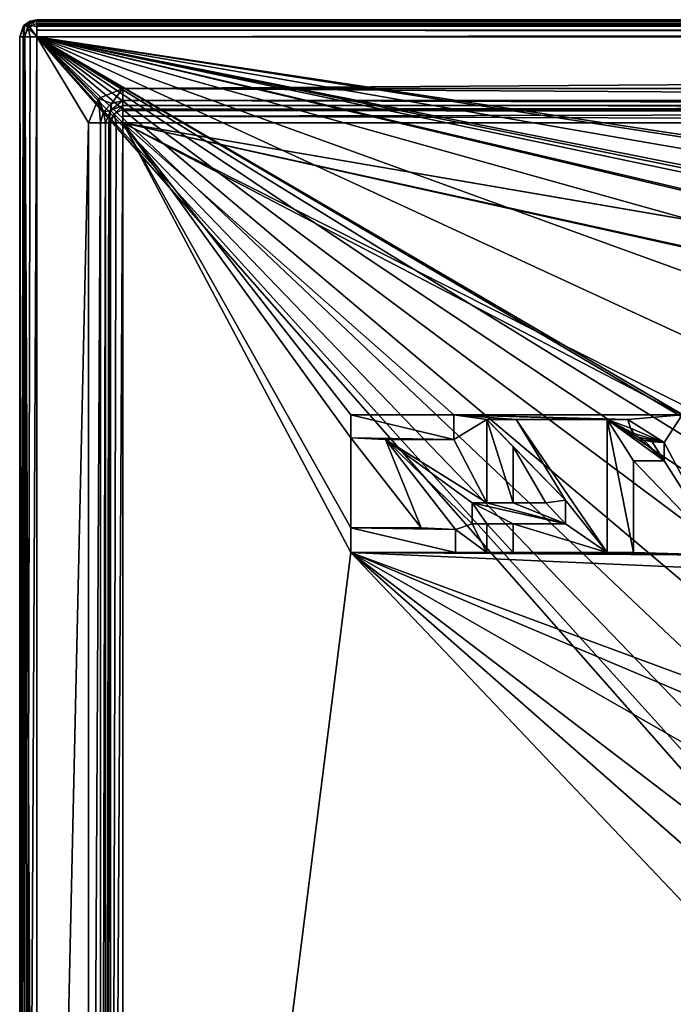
# Model space of a CAD drawing. Header units: millimetres. Extents: x -114 to 114, y -48 to 36.
# Tile 146 of 256: x -114 to -94, y 7 to 36. Entities that reach past the tile are written whole.
import ezdxf

# ---------------------------------------------------------------- set-up
doc = ezdxf.new("R2010")
doc.units = ezdxf.units.MM
doc.header["$LTSCALE"] = 65.185185
for name, color, linetype in [('1', 7, 'CONTINUOUS'), ('11', 7, 'CONTINUOUS'), ('14', 7, 'CONTINUOUS'), ('18', 7, 'CONTINUOUS'), ('2', 7, 'CONTINUOUS'), ('23', 7, 'CONTINUOUS'), ('24', 7, 'CONTINUOUS'), ('241', 7, 'CONTINUOUS'), ('242', 7, 'CONTINUOUS'), ('243', 7, 'CONTINUOUS'), ('244', 7, 'CONTINUOUS'), ('245', 7, 'CONTINUOUS'), ('246', 7, 'CONTINUOUS'), ('247', 7, 'CONTINUOUS'), ('248', 7, 'CONTINUOUS'), ('249', 7, 'CONTINUOUS'), ('25', 7, 'CONTINUOUS'), ('250', 7, 'CONTINUOUS'), ('251', 7, 'CONTINUOUS'), ('252', 7, 'CONTINUOUS'), ('264', 7, 'CONTINUOUS'), ('269', 7, 'CONTINUOUS'), ('270', 7, 'CONTINUOUS'), ('271', 7, 'CONTINUOUS'), ('272', 7, 'CONTINUOUS'), ('273', 7, 'CONTINUOUS'), ('274', 7, 'CONTINUOUS'), ('275', 7, 'CONTINUOUS'), ('276', 7, 'CONTINUOUS'), ('277', 7, 'CONTINUOUS'), ('278', 7, 'CONTINUOUS'), ('2783', 7, 'CONTINUOUS'), ('2788', 7, 'CONTINUOUS'), ('279', 7, 'CONTINUOUS'), ('280', 7, 'CONTINUOUS'), ('2800', 7, 'CONTINUOUS'), ('2801', 7, 'CONTINUOUS'), ('2802', 7, 'CONTINUOUS'), ('281', 7, 'CONTINUOUS'), ('282', 7, 'CONTINUOUS'), ('283', 7, 'CONTINUOUS'), ('284', 7, 'CONTINUOUS'), ('285', 7, 'CONTINUOUS'), ('286', 7, 'CONTINUOUS'), ('287', 7, 'CONTINUOUS'), ('288', 7, 'CONTINUOUS'), ('32', 7, 'CONTINUOUS'), ('33', 7, 'CONTINUOUS'), ('38', 7, 'CONTINUOUS'), ('40', 7, 'CONTINUOUS'), ('45', 7, 'CONTINUOUS'), ('5', 7, 'CONTINUOUS'), ('51', 7, 'CONTINUOUS'), ('52', 7, 'CONTINUOUS'), ('6', 7, 'CONTINUOUS'), ('64', 7, 'CONTINUOUS'), ('65', 7, 'CONTINUOUS'), ('7', 7, 'CONTINUOUS')]:
    doc.layers.add(name, color=color, linetype=linetype)

msp = doc.modelspace()

# ---------------------------------------------------------------- linework, layer by layer
at = {"layer": '1', "linetype": 'CONTINUOUS'}
for points in [[(-113, -35, 80), (-113, 35, 80), (-111.5, 32.5, 80), (-113, -35, 80)], [(-113, 35, 80), (113, 35, 80), (-110.5, 33.5, 80), (-113, 35, 80)], [(-111.5, 32.5, 80), (-113, 35, 80), (-111.207, 33.207, 80), (-111.5, 32.5, 80)], [(-111.207, 33.207, 80), (-113, 35, 80), (-110.5, 33.5, 80), (-111.207, 33.207, 80)], [(-110.5, 33.5, 80), (113, 35, 80), (-54, 33.5, 80), (-110.5, 33.5, 80)], [(-113, -35, 80), (-111.5, 32.5, 80), (-111.5, -32.5, 80), (-113, -35, 80)]]:
    msp.add_3dface(points, dxfattribs=at)
at = {"layer": '11', "linetype": 'CONTINUOUS'}
for points in [[(-111, 32.5, 80.5), (-111, 32.5, 89.5), (-111, -32.5, 89.5), (-111, 32.5, 80.5)], [(-111, -32.5, 80.5), (-111, 32.5, 80.5), (-111, -32.5, 89.5), (-111, -32.5, 80.5)]]:
    msp.add_3dface(points, dxfattribs=at)
at = {"layer": '14', "linetype": 'CONTINUOUS'}
for points in [[(-113.5, -35, 80.5), (-113.5, 35, 80.5), (-113.4, 35, 80.2), (-113.5, -35, 80.5)], [(-113.354, -35, 80.146), (-113.5, -35, 80.5), (-113.357, 35, 80.15), (-113.354, -35, 80.146)], [(-113.357, 35, 80.15), (-113.5, -35, 80.5), (-113.4, 35, 80.2), (-113.357, 35, 80.15)], [(-113.194, 35, 80.039), (-113.354, -35, 80.146), (-113.357, 35, 80.15), (-113.194, 35, 80.039)], [(-113, 35, 80), (-113, -35, 80), (-113.354, -35, 80.146), (-113, 35, 80)], [(-113, 35, 80), (-113.354, -35, 80.146), (-113.194, 35, 80.039), (-113, 35, 80)]]:
    msp.add_3dface(points, dxfattribs=at)
at = {"layer": '18', "linetype": 'CONTINUOUS'}
for points in [[(113, 35.5, 92), (-113, 35.5, 92), (-113, 35.461, 92.194), (113, 35.5, 92)], [(113, 35.354, 92.354), (113, 35.5, 92), (-113, 35.461, 92.194), (113, 35.354, 92.354)], [(-113, 35.35, 92.357), (113, 35.354, 92.354), (-113, 35.461, 92.194), (-113, 35.35, 92.357)], [(-113, 35, 92.5), (113, 35, 92.5), (113, 35.354, 92.354), (-113, 35, 92.5)], [(-113, 35, 92.5), (113, 35.354, 92.354), (-113, 35.3, 92.4), (-113, 35, 92.5)], [(-113, 35.3, 92.4), (113, 35.354, 92.354), (-113, 35.35, 92.357), (-113, 35.3, 92.4)]]:
    msp.add_3dface(points, dxfattribs=at)
at = {"layer": '2', "linetype": 'CONTINUOUS'}
for points in [[(113, 35, 92.5), (-113, 35, 92.5), (72.725, 6.847, 92.5), (113, 35, 92.5)], [(-113, 35, 92.5), (-113, -35, 92.5), (-77.619, -5.172, 92.5), (-113, 35, 92.5)], [(-113, 35, 92.5), (-37.2, 0, 92.5), (-35.366, 6.848, 92.5), (-113, 35, 92.5)], [(-37.2, 0, 92.5), (-113, 35, 92.5), (-65.328, 7.119, 92.5), (-37.2, 0, 92.5)], [(-23.5, 13.7, 92.5), (-113, 35, 92.5), (-30.351, 11.864, 92.5), (-23.5, 13.7, 92.5)], [(-113, 35, 92.5), (-23.5, 13.7, 92.5), (17.674, 4.231, 92.5), (-113, 35, 92.5)], [(-30.351, 11.864, 92.5), (-113, 35, 92.5), (-35.366, 6.848, 92.5), (-30.351, 11.864, 92.5)], [(-113, 35, 92.5), (63.3, 0, 92.5), (64.674, 4.231, 92.5), (-113, 35, 92.5)], [(63.3, 0, 92.5), (-113, 35, 92.5), (25.725, 6.847, 92.5), (63.3, 0, 92.5)], [(72.725, 6.847, 92.5), (-113, 35, 92.5), (68.275, 6.847, 92.5), (72.725, 6.847, 92.5)], [(68.275, 6.847, 92.5), (-113, 35, 92.5), (64.674, 4.231, 92.5), (68.275, 6.847, 92.5)], [(25.725, 6.847, 92.5), (-113, 35, 92.5), (21.275, 6.847, 92.5), (25.725, 6.847, 92.5)], [(21.275, 6.847, 92.5), (-113, 35, 92.5), (17.674, 4.231, 92.5), (21.275, 6.847, 92.5)], [(-70.5, 8.8, 92.5), (-113, 35, 92.5), (-73.219, 8.369, 92.5), (-70.5, 8.8, 92.5)], [(-113, 35, 92.5), (-70.5, 8.8, 92.5), (-67.781, 8.369, 92.5), (-113, 35, 92.5)], [(-73.219, 8.369, 92.5), (-113, 35, 92.5), (-75.672, 7.119, 92.5), (-73.219, 8.369, 92.5)], [(-75.672, 7.119, 92.5), (-113, 35, 92.5), (-77.619, 5.172, 92.5), (-75.672, 7.119, 92.5)], [(-77.619, 5.172, 92.5), (-113, 35, 92.5), (-78.869, 2.719, 92.5), (-77.619, 5.172, 92.5)], [(-78.869, 2.719, 92.5), (-113, 35, 92.5), (-79.3, 0, 92.5), (-78.869, 2.719, 92.5)], [(-79.3, 0, 92.5), (-113, 35, 92.5), (-78.869, -2.719, 92.5), (-79.3, 0, 92.5)], [(-78.869, -2.719, 92.5), (-113, 35, 92.5), (-77.619, -5.172, 92.5), (-78.869, -2.719, 92.5)], [(-65.328, 7.119, 92.5), (-113, 35, 92.5), (-67.781, 8.369, 92.5), (-65.328, 7.119, 92.5)]]:
    msp.add_3dface(points, dxfattribs=at)
at = {"layer": '23', "linetype": 'CONTINUOUS'}
for points in [[(-113, 35.5, 80.5), (113, 35.5, 80.5), (113, 35.4, 80.2), (-113, 35.5, 80.5)], [(-113, 35.5, 80.5), (113, 35.4, 80.2), (-113, 35.4, 80.2), (-113, 35.5, 80.5)], [(113, 35.4, 80.2), (113, 35.357, 80.15), (-113, 35.4, 80.2), (113, 35.4, 80.2)], [(-113, 35.4, 80.2), (113, 35.357, 80.15), (-113, 35.357, 80.15), (-113, 35.4, 80.2)], [(113, 35.357, 80.15), (113, 35.194, 80.039), (-113, 35.357, 80.15), (113, 35.357, 80.15)], [(-113, 35.357, 80.15), (113, 35.194, 80.039), (-113, 35.194, 80.039), (-113, 35.357, 80.15)], [(113, 35, 80), (-113, 35, 80), (-113, 35.194, 80.039), (113, 35, 80)], [(113, 35.194, 80.039), (113, 35, 80), (-113, 35.194, 80.039), (113, 35.194, 80.039)]]:
    msp.add_3dface(points, dxfattribs=at)
at = {"layer": '24', "linetype": 'CONTINUOUS'}
for points in [[(-113.354, 35.354, 80.5), (-113.5, 35, 80.5), (-113.357, 35.35, 92), (-113.354, 35.354, 80.5)], [(-113.357, 35.35, 92), (-113.5, 35, 80.5), (-113.4, 35.3, 92), (-113.357, 35.35, 92)], [(-113.5, 35, 80.5), (-113.5, 35, 92), (-113.4, 35.3, 92), (-113.5, 35, 80.5)], [(-113.194, 35.461, 92), (-113.354, 35.354, 80.5), (-113.357, 35.35, 92), (-113.194, 35.461, 92)], [(-113, 35.5, 92), (-113, 35.5, 80.5), (-113.354, 35.354, 80.5), (-113, 35.5, 92)], [(-113, 35.5, 92), (-113.354, 35.354, 80.5), (-113.194, 35.461, 92), (-113, 35.5, 92)]]:
    msp.add_3dface(points, dxfattribs=at)
at = {"layer": '241', "linetype": 'CONTINUOUS'}
for points in [[(-94.735, 23.199, 90), (-94.735, 22.667, 90), (-94.735, 23.199, 89.8), (-94.735, 23.199, 90)], [(-94.735, 23.199, 89.8), (-94.735, 22.667, 90), (-94.735, 22.667, 89.8), (-94.735, 23.199, 89.8)]]:
    msp.add_3dface(points, dxfattribs=at)
at = {"layer": '242', "linetype": 'CONTINUOUS'}
for points in [[(-94.735, 22.667, 90), (-95.631, 22.667, 90), (-94.735, 22.667, 89.8), (-94.735, 22.667, 90)], [(-94.735, 22.667, 89.8), (-95.631, 22.667, 90), (-95.631, 22.667, 89.8), (-94.735, 22.667, 89.8)]]:
    msp.add_3dface(points, dxfattribs=at)
at = {"layer": '243', "linetype": 'CONTINUOUS'}
for points in [[(-95.631, 22.667, 90), (-95.631, 20, 90), (-95.631, 22.667, 89.8), (-95.631, 22.667, 90)], [(-95.631, 22.667, 89.8), (-95.631, 20, 90), (-95.631, 20, 89.8), (-95.631, 22.667, 89.8)]]:
    msp.add_3dface(points, dxfattribs=at)
at = {"layer": '244', "linetype": 'CONTINUOUS'}
for points in [[(-95.631, 20, 90), (-96.399, 20, 90), (-95.631, 20, 89.8), (-95.631, 20, 90)], [(-95.631, 20, 89.8), (-96.399, 20, 90), (-96.399, 20, 89.8), (-95.631, 20, 89.8)]]:
    msp.add_3dface(points, dxfattribs=at)
at = {"layer": '245', "linetype": 'CONTINUOUS'}
for points in [[(-97.608, 21.521, 90), (-97.608, 20.834, 90), (-97.608, 21.521, 89.8), (-97.608, 21.521, 90)], [(-97.608, 21.521, 89.8), (-97.608, 20.834, 90), (-97.608, 20.834, 89.8), (-97.608, 21.521, 89.8)]]:
    msp.add_3dface(points, dxfattribs=at)
at = {"layer": '246', "linetype": 'CONTINUOUS'}
for points in [[(-97.608, 20.834, 90), (-99.131, 20.834, 90), (-97.608, 20.834, 89.8), (-97.608, 20.834, 90)], [(-97.608, 20.834, 89.8), (-99.131, 20.834, 90), (-99.131, 20.834, 89.8), (-97.608, 20.834, 89.8)]]:
    msp.add_3dface(points, dxfattribs=at)
at = {"layer": '247', "linetype": 'CONTINUOUS'}
for points in [[(-99.131, 20.834, 90), (-99.131, 20, 90), (-99.131, 20.834, 89.8), (-99.131, 20.834, 90)], [(-99.131, 20.834, 89.8), (-99.131, 20, 90), (-99.131, 20, 89.8), (-99.131, 20.834, 89.8)]]:
    msp.add_3dface(points, dxfattribs=at)
at = {"layer": '248', "linetype": 'CONTINUOUS'}
for points in [[(-99.131, 20, 90), (-99.9, 20, 90), (-99.131, 20, 89.8), (-99.131, 20, 90)], [(-99.131, 20, 89.8), (-99.9, 20, 90), (-99.9, 20, 89.8), (-99.131, 20, 89.8)]]:
    msp.add_3dface(points, dxfattribs=at)
at = {"layer": '249', "linetype": 'CONTINUOUS'}
for points in [[(-99.9, 20, 90), (-99.9, 20.834, 90), (-99.9, 20, 89.8), (-99.9, 20, 90)], [(-99.9, 20, 89.8), (-99.9, 20.834, 90), (-99.9, 20.834, 89.8), (-99.9, 20, 89.8)]]:
    msp.add_3dface(points, dxfattribs=at)
at = {"layer": '25', "linetype": 'CONTINUOUS'}
for points in [[(-113.5, 35, 92), (-113.5, -35, 92), (-113.4, -35, 92.3), (-113.5, 35, 92)], [(-113.357, -35, 92.35), (-113.5, 35, 92), (-113.4, -35, 92.3), (-113.357, -35, 92.35)], [(-113.5, 35, 92), (-113.357, -35, 92.35), (-113.354, 35, 92.354), (-113.5, 35, 92)], [(-113.357, -35, 92.35), (-113.194, -35, 92.461), (-113.354, 35, 92.354), (-113.357, -35, 92.35)], [(-113, -35, 92.5), (-113, 35, 92.5), (-113.354, 35, 92.354), (-113, -35, 92.5)], [(-113.194, -35, 92.461), (-113, -35, 92.5), (-113.354, 35, 92.354), (-113.194, -35, 92.461)]]:
    msp.add_3dface(points, dxfattribs=at)
at = {"layer": '250', "linetype": 'CONTINUOUS'}
for points in [[(-99.9, 20.834, 90), (-100.331, 20.834, 90), (-99.9, 20.834, 89.8), (-99.9, 20.834, 90)], [(-99.9, 20.834, 89.8), (-100.331, 20.834, 90), (-100.331, 20.834, 89.8), (-99.9, 20.834, 89.8)]]:
    msp.add_3dface(points, dxfattribs=at)
at = {"layer": '251', "linetype": 'CONTINUOUS'}
for points in [[(-100.331, 20.834, 90), (-100.331, 21.442, 90), (-100.331, 20.834, 89.8), (-100.331, 20.834, 90)], [(-100.331, 20.834, 89.8), (-100.331, 21.442, 90), (-100.331, 21.442, 89.8), (-100.331, 20.834, 89.8)]]:
    msp.add_3dface(points, dxfattribs=at)
at = {"layer": '252', "linetype": 'CONTINUOUS'}
for points in [[(-100.331, 21.442, 90), (-99.9, 21.442, 90), (-100.331, 21.442, 89.8), (-100.331, 21.442, 90)], [(-100.331, 21.442, 89.8), (-99.9, 21.442, 90), (-99.9, 21.442, 89.8), (-100.331, 21.442, 89.8)]]:
    msp.add_3dface(points, dxfattribs=at)
at = {"layer": '264', "linetype": 'CONTINUOUS'}
for points in [[(-99.9, 21.442, 90), (-99.9, 23.864, 90), (-99.9, 21.442, 89.8), (-99.9, 21.442, 90)], [(-99.9, 21.442, 89.8), (-99.9, 23.864, 90), (-99.9, 23.864, 89.8), (-99.9, 21.442, 89.8)]]:
    msp.add_3dface(points, dxfattribs=at)
at = {"layer": '269', "linetype": 'CONTINUOUS'}
for points in [[(-96.399, 20, 90), (-96.399, 23.864, 90), (-96.399, 20, 89.8), (-96.399, 20, 90)], [(-96.399, 20, 89.8), (-96.399, 23.864, 90), (-96.399, 23.864, 89.8), (-96.399, 20, 89.8)]]:
    msp.add_3dface(points, dxfattribs=at)
at = {"layer": '270', "linetype": 'CONTINUOUS'}
for points in [[(-96.399, 23.864, 90), (-95.799, 23.864, 90), (-96.399, 23.864, 89.8), (-96.399, 23.864, 90)], [(-96.399, 23.864, 89.8), (-95.799, 23.864, 90), (-95.799, 23.864, 89.8), (-96.399, 23.864, 89.8)]]:
    msp.add_3dface(points, dxfattribs=at)
at = {"layer": '271', "linetype": 'CONTINUOUS'}
for points in [[(-95.799, 23.864, 90), (-95.717, 23.61, 90), (-95.799, 23.864, 89.8), (-95.799, 23.864, 90)], [(-95.799, 23.864, 89.8), (-95.717, 23.61, 90), (-95.717, 23.611, 89.8), (-95.799, 23.864, 89.8)], [(-95.717, 23.61, 90), (-95.623, 23.462, 90), (-95.717, 23.611, 89.8), (-95.717, 23.61, 90)], [(-95.717, 23.611, 89.8), (-95.623, 23.462, 90), (-95.623, 23.462, 89.8), (-95.717, 23.611, 89.8)]]:
    msp.add_3dface(points, dxfattribs=at)
at = {"layer": '272', "linetype": 'CONTINUOUS'}
for points in [[(-95.623, 23.462, 90), (-95.497, 23.356, 90), (-95.623, 23.462, 89.8), (-95.623, 23.462, 90)], [(-95.623, 23.462, 89.8), (-95.497, 23.356, 90), (-95.497, 23.356, 89.8), (-95.623, 23.462, 89.8)], [(-95.497, 23.356, 90), (-95.33, 23.268, 90), (-95.497, 23.356, 89.8), (-95.497, 23.356, 90)], [(-95.497, 23.356, 89.8), (-95.33, 23.268, 90), (-95.33, 23.268, 89.8), (-95.497, 23.356, 89.8)]]:
    msp.add_3dface(points, dxfattribs=at)
at = {"layer": '273', "linetype": 'CONTINUOUS'}
for points in [[(-95.33, 23.268, 90), (-95.045, 23.211, 90), (-95.33, 23.268, 89.8), (-95.33, 23.268, 90)], [(-95.33, 23.268, 89.8), (-95.045, 23.211, 90), (-95.086, 23.215, 89.8), (-95.33, 23.268, 89.8)], [(-95.045, 23.211, 90), (-94.735, 23.199, 90), (-95.086, 23.215, 89.8), (-95.045, 23.211, 90)], [(-94.735, 23.199, 90), (-94.735, 23.199, 89.8), (-95.086, 23.215, 89.8), (-94.735, 23.199, 90)]]:
    msp.add_3dface(points, dxfattribs=at)
at = {"layer": '274', "linetype": 'CONTINUOUS'}
for points in [[(-99.9, 23.864, 90), (-99.052, 23.864, 90), (-99.9, 23.864, 89.8), (-99.9, 23.864, 90)], [(-99.9, 23.864, 89.8), (-99.052, 23.864, 90), (-99.052, 23.864, 89.8), (-99.9, 23.864, 89.8)]]:
    msp.add_3dface(points, dxfattribs=at)
at = {"layer": '275', "linetype": 'CONTINUOUS'}
for points in [[(-99.052, 23.864, 90), (-97.608, 21.521, 90), (-99.052, 23.864, 89.8), (-99.052, 23.864, 90)], [(-97.608, 21.521, 90), (-97.608, 21.521, 89.8), (-99.052, 23.864, 89.8), (-97.608, 21.521, 90)]]:
    msp.add_3dface(points, dxfattribs=at)
at = {"layer": '276', "linetype": 'CONTINUOUS'}
for points in [[(-99.131, 23.069, 89.8), (-99.131, 23.069, 90), (-99.131, 21.442, 90), (-99.131, 23.069, 89.8)], [(-99.131, 21.442, 89.8), (-99.131, 23.069, 89.8), (-99.131, 21.442, 90), (-99.131, 21.442, 89.8)]]:
    msp.add_3dface(points, dxfattribs=at)
at = {"layer": '277', "linetype": 'CONTINUOUS'}
for points in [[(-99.131, 21.442, 89.8), (-99.131, 21.442, 90), (-98.181, 21.442, 90), (-99.131, 21.442, 89.8)], [(-98.181, 21.442, 89.8), (-99.131, 21.442, 89.8), (-98.181, 21.442, 90), (-98.181, 21.442, 89.8)]]:
    msp.add_3dface(points, dxfattribs=at)
at = {"layer": '278', "linetype": 'CONTINUOUS'}
for points in [[(-99.131, 23.069, 90), (-99.131, 23.069, 89.8), (-98.181, 21.442, 89.8), (-99.131, 23.069, 90)], [(-99.131, 23.069, 90), (-98.181, 21.442, 89.8), (-98.181, 21.442, 90), (-99.131, 23.069, 90)]]:
    msp.add_3dface(points, dxfattribs=at)
at = {"layer": '2783', "linetype": 'CONTINUOUS'}
msp.add_3dface([(-99.131, 21.442, 90), (-99.131, 23.069, 90), (-98.181, 21.442, 90), (-99.131, 21.442, 90)], dxfattribs=at)
at = {"layer": '2788', "linetype": 'CONTINUOUS'}
for points in [[(-110.5, 33, 89.5), (-110.5, 33, 80.5), (-54, 33, 80.5), (-110.5, 33, 89.5)], [(-54, 33, 89.5), (-110.5, 33, 89.5), (-54, 33, 80.5), (-54, 33, 89.5)]]:
    msp.add_3dface(points, dxfattribs=at)
at = {"layer": '279', "linetype": 'CONTINUOUS'}
for points in [[(-100.809, 20.668, 90), (-100.809, 20, 90), (-100.809, 20.668, 89.8), (-100.809, 20.668, 90)], [(-100.809, 20.668, 89.8), (-100.809, 20, 90), (-100.809, 20, 89.8), (-100.809, 20.668, 89.8)]]:
    msp.add_3dface(points, dxfattribs=at)
at = {"layer": '280', "linetype": 'CONTINUOUS'}
for points in [[(-100.809, 20, 90), (-103.862, 20, 90), (-100.809, 20, 89.8), (-100.809, 20, 90)], [(-100.809, 20, 89.8), (-103.862, 20, 90), (-103.862, 20, 89.8), (-100.809, 20, 89.8)]]:
    msp.add_3dface(points, dxfattribs=at)
at = {"layer": '2800', "linetype": 'CONTINUOUS'}
for points in [[(-94.735, 22.667, 89.8), (-95.631, 22.667, 89.8), (-96.399, 23.864, 89.8), (-94.735, 22.667, 89.8)], [(-94.735, 22.667, 89.8), (-96.399, 23.864, 89.8), (-95.497, 23.356, 89.8), (-94.735, 22.667, 89.8)], [(-95.631, 22.667, 89.8), (-95.631, 20, 89.8), (-96.399, 23.864, 89.8), (-95.631, 22.667, 89.8)], [(-95.631, 20, 89.8), (-96.399, 20, 89.8), (-96.399, 23.864, 89.8), (-95.631, 20, 89.8)], [(-96.399, 23.864, 89.8), (-95.799, 23.864, 89.8), (-95.717, 23.611, 89.8), (-96.399, 23.864, 89.8)], [(-96.399, 23.864, 89.8), (-95.717, 23.611, 89.8), (-95.623, 23.462, 89.8), (-96.399, 23.864, 89.8)], [(-96.399, 23.864, 89.8), (-95.623, 23.462, 89.8), (-95.497, 23.356, 89.8), (-96.399, 23.864, 89.8)], [(-94.735, 22.667, 89.8), (-95.497, 23.356, 89.8), (-95.33, 23.268, 89.8), (-94.735, 22.667, 89.8)], [(-94.735, 22.667, 89.8), (-95.33, 23.268, 89.8), (-95.086, 23.215, 89.8), (-94.735, 22.667, 89.8)], [(-94.735, 23.199, 89.8), (-94.735, 22.667, 89.8), (-95.086, 23.215, 89.8), (-94.735, 23.199, 89.8)]]:
    msp.add_3dface(points, dxfattribs=at)
at = {"layer": '2801', "linetype": 'CONTINUOUS'}
for points in [[(-97.608, 21.521, 89.8), (-99.9, 23.864, 89.8), (-99.052, 23.864, 89.8), (-97.608, 21.521, 89.8)], [(-99.9, 23.864, 89.8), (-97.608, 21.521, 89.8), (-99.131, 23.069, 89.8), (-99.9, 23.864, 89.8)], [(-99.9, 21.442, 89.8), (-99.9, 23.864, 89.8), (-99.131, 21.442, 89.8), (-99.9, 21.442, 89.8)], [(-99.9, 23.864, 89.8), (-99.131, 23.069, 89.8), (-99.131, 21.442, 89.8), (-99.9, 23.864, 89.8)], [(-99.131, 23.069, 89.8), (-97.608, 21.521, 89.8), (-98.181, 21.442, 89.8), (-99.131, 23.069, 89.8)], [(-97.608, 21.521, 89.8), (-97.608, 20.834, 89.8), (-98.181, 21.442, 89.8), (-97.608, 21.521, 89.8)], [(-97.608, 20.834, 89.8), (-99.131, 20.834, 89.8), (-100.331, 21.442, 89.8), (-97.608, 20.834, 89.8)], [(-97.608, 20.834, 89.8), (-100.331, 21.442, 89.8), (-99.9, 21.442, 89.8), (-97.608, 20.834, 89.8)], [(-99.131, 20.834, 89.8), (-99.9, 20.834, 89.8), (-100.331, 21.442, 89.8), (-99.131, 20.834, 89.8)], [(-99.9, 20.834, 89.8), (-100.331, 20.834, 89.8), (-100.331, 21.442, 89.8), (-99.9, 20.834, 89.8)], [(-97.608, 20.834, 89.8), (-99.9, 21.442, 89.8), (-99.131, 21.442, 89.8), (-97.608, 20.834, 89.8)], [(-97.608, 20.834, 89.8), (-99.131, 21.442, 89.8), (-98.181, 21.442, 89.8), (-97.608, 20.834, 89.8)], [(-99.131, 20.834, 89.8), (-99.131, 20, 89.8), (-99.9, 20.834, 89.8), (-99.131, 20.834, 89.8)], [(-99.131, 20, 89.8), (-99.9, 20, 89.8), (-99.9, 20.834, 89.8), (-99.131, 20, 89.8)]]:
    msp.add_3dface(points, dxfattribs=at)
at = {"layer": '2802', "linetype": 'CONTINUOUS'}
for points in [[(-103.856, 23.332, 89.8), (-103.856, 24, 89.8), (-100.866, 23.283, 89.8), (-103.856, 23.332, 89.8)], [(-103.856, 24, 89.8), (-100.866, 24, 89.8), (-100.866, 23.283, 89.8), (-103.856, 24, 89.8)], [(-101.811, 20.717, 89.8), (-103.856, 23.332, 89.8), (-102.849, 23.283, 89.8), (-101.811, 20.717, 89.8)], [(-103.856, 23.332, 89.8), (-100.866, 23.283, 89.8), (-102.849, 23.283, 89.8), (-103.856, 23.332, 89.8)], [(-100.809, 20.668, 89.8), (-101.811, 20.717, 89.8), (-102.849, 23.283, 89.8), (-100.809, 20.668, 89.8)], [(-100.809, 20.668, 89.8), (-100.809, 20, 89.8), (-103.862, 20.717, 89.8), (-100.809, 20.668, 89.8)], [(-100.809, 20.668, 89.8), (-103.862, 20.717, 89.8), (-101.811, 20.717, 89.8), (-100.809, 20.668, 89.8)], [(-100.809, 20, 89.8), (-103.862, 20, 89.8), (-103.862, 20.717, 89.8), (-100.809, 20, 89.8)]]:
    msp.add_3dface(points, dxfattribs=at)
at = {"layer": '281', "linetype": 'CONTINUOUS'}
for points in [[(-103.862, 20, 90), (-103.862, 20.717, 90), (-103.862, 20, 89.8), (-103.862, 20, 90)], [(-103.862, 20, 89.8), (-103.862, 20.717, 90), (-103.862, 20.717, 89.8), (-103.862, 20, 89.8)]]:
    msp.add_3dface(points, dxfattribs=at)
at = {"layer": '282', "linetype": 'CONTINUOUS'}
for points in [[(-103.862, 20.717, 90), (-101.811, 20.717, 90), (-103.862, 20.717, 89.8), (-103.862, 20.717, 90)], [(-103.862, 20.717, 89.8), (-101.811, 20.717, 90), (-101.811, 20.717, 89.8), (-103.862, 20.717, 89.8)]]:
    msp.add_3dface(points, dxfattribs=at)
at = {"layer": '283', "linetype": 'CONTINUOUS'}
for points in [[(-101.811, 20.717, 90), (-103.856, 23.332, 90), (-101.811, 20.717, 89.8), (-101.811, 20.717, 90)], [(-101.811, 20.717, 89.8), (-103.856, 23.332, 90), (-103.856, 23.332, 89.8), (-101.811, 20.717, 89.8)]]:
    msp.add_3dface(points, dxfattribs=at)
at = {"layer": '284', "linetype": 'CONTINUOUS'}
for points in [[(-103.856, 23.332, 90), (-103.856, 24, 90), (-103.856, 23.332, 89.8), (-103.856, 23.332, 90)], [(-103.856, 23.332, 89.8), (-103.856, 24, 90), (-103.856, 24, 89.8), (-103.856, 23.332, 89.8)]]:
    msp.add_3dface(points, dxfattribs=at)
at = {"layer": '285', "linetype": 'CONTINUOUS'}
for points in [[(-103.856, 24, 90), (-100.866, 24, 90), (-103.856, 24, 89.8), (-103.856, 24, 90)], [(-103.856, 24, 89.8), (-100.866, 24, 90), (-100.866, 24, 89.8), (-103.856, 24, 89.8)]]:
    msp.add_3dface(points, dxfattribs=at)
at = {"layer": '286', "linetype": 'CONTINUOUS'}
for points in [[(-100.866, 24, 90), (-100.866, 23.283, 90), (-100.866, 24, 89.8), (-100.866, 24, 90)], [(-100.866, 24, 89.8), (-100.866, 23.283, 90), (-100.866, 23.283, 89.8), (-100.866, 24, 89.8)]]:
    msp.add_3dface(points, dxfattribs=at)
at = {"layer": '287', "linetype": 'CONTINUOUS'}
for points in [[(-100.866, 23.283, 90), (-102.849, 23.283, 90), (-100.866, 23.283, 89.8), (-100.866, 23.283, 90)], [(-100.866, 23.283, 89.8), (-102.849, 23.283, 90), (-102.849, 23.283, 89.8), (-100.866, 23.283, 89.8)]]:
    msp.add_3dface(points, dxfattribs=at)
at = {"layer": '288', "linetype": 'CONTINUOUS'}
for points in [[(-102.849, 23.283, 90), (-100.809, 20.668, 90), (-102.849, 23.283, 89.8), (-102.849, 23.283, 90)], [(-100.809, 20.668, 90), (-100.809, 20.668, 89.8), (-102.849, 23.283, 89.8), (-100.809, 20.668, 90)]]:
    msp.add_3dface(points, dxfattribs=at)
at = {"layer": '32', "linetype": 'CONTINUOUS'}
for points in [[(-113.4, 35, 80.2), (-113.5, 35, 80.5), (-113.354, 35.354, 80.5), (-113.4, 35, 80.2)], [(-113.4, 35, 80.2), (-113.354, 35.354, 80.5), (-113.25, 35.25, 80.146), (-113.4, 35, 80.2)], [(-113.357, 35, 80.15), (-113.4, 35, 80.2), (-113.25, 35.25, 80.146), (-113.357, 35, 80.15)], [(-113.194, 35, 80.039), (-113.357, 35, 80.15), (-113.25, 35.25, 80.146), (-113.194, 35, 80.039)], [(-113.354, 35.354, 80.5), (-113, 35.5, 80.5), (-113.25, 35.25, 80.146), (-113.354, 35.354, 80.5)], [(-113, 35.5, 80.5), (-113, 35.4, 80.2), (-113.25, 35.25, 80.146), (-113, 35.5, 80.5)], [(-113, 35.4, 80.2), (-113, 35, 80), (-113.25, 35.25, 80.146), (-113, 35.4, 80.2)], [(-113, 35, 80), (-113.194, 35, 80.039), (-113.25, 35.25, 80.146), (-113, 35, 80)], [(-113, 35, 80), (-113, 35.4, 80.2), (-113, 35.194, 80.039), (-113, 35, 80)], [(-113, 35.4, 80.2), (-113, 35.357, 80.15), (-113, 35.194, 80.039), (-113, 35.4, 80.2)]]:
    msp.add_3dface(points, dxfattribs=at)
at = {"layer": '33', "linetype": 'CONTINUOUS'}
for points in [[(-113.4, 35.3, 92), (-113.5, 35, 92), (-113.354, 35, 92.354), (-113.4, 35.3, 92)], [(-113.357, 35.35, 92), (-113.4, 35.3, 92), (-113.25, 35.354, 92.25), (-113.357, 35.35, 92)], [(-113.4, 35.3, 92), (-113.354, 35, 92.354), (-113.25, 35.354, 92.25), (-113.4, 35.3, 92)], [(-113.194, 35.461, 92), (-113.357, 35.35, 92), (-113.25, 35.354, 92.25), (-113.194, 35.461, 92)], [(-113.354, 35, 92.354), (-113, 35, 92.5), (-113.25, 35.354, 92.25), (-113.354, 35, 92.354)], [(-113, 35.3, 92.4), (-113, 35.5, 92), (-113.25, 35.354, 92.25), (-113, 35.3, 92.4)], [(-113, 35.5, 92), (-113.194, 35.461, 92), (-113.25, 35.354, 92.25), (-113, 35.5, 92)], [(-113, 35, 92.5), (-113, 35.3, 92.4), (-113.25, 35.354, 92.25), (-113, 35, 92.5)], [(-113, 35.5, 92), (-113, 35.3, 92.4), (-113, 35.461, 92.194), (-113, 35.5, 92)], [(-113, 35.3, 92.4), (-113, 35.35, 92.357), (-113, 35.461, 92.194), (-113, 35.3, 92.4)]]:
    msp.add_3dface(points, dxfattribs=at)
at = {"layer": '38', "linetype": 'CONTINUOUS'}
for points in [[(-111, -32.5, 89.5), (-111, 32.5, 89.5), (-110.9, 32.5, 89.8), (-111, -32.5, 89.5)], [(-110.854, -32.5, 89.854), (-111, -32.5, 89.5), (-110.857, 32.5, 89.85), (-110.854, -32.5, 89.854)], [(-110.857, 32.5, 89.85), (-111, -32.5, 89.5), (-110.9, 32.5, 89.8), (-110.857, 32.5, 89.85)], [(-110.694, 32.5, 89.961), (-110.854, -32.5, 89.854), (-110.857, 32.5, 89.85), (-110.694, 32.5, 89.961)], [(-110.5, 32.5, 90), (-110.5, -32.5, 90), (-110.854, -32.5, 89.854), (-110.5, 32.5, 90)], [(-110.5, 32.5, 90), (-110.854, -32.5, 89.854), (-110.694, 32.5, 89.961), (-110.5, 32.5, 90)]]:
    msp.add_3dface(points, dxfattribs=at)
at = {"layer": '40', "linetype": 'CONTINUOUS'}
for points in [[(-111.5, -32.5, 80), (-111.5, 32.5, 80), (-111.146, 32.5, 80.146), (-111.5, -32.5, 80)], [(-111.146, -32.5, 80.146), (-111.5, -32.5, 80), (-111.146, 32.5, 80.146), (-111.146, -32.5, 80.146)], [(-111, 32.5, 80.5), (-111, -32.5, 80.5), (-111.146, -32.5, 80.146), (-111, 32.5, 80.5)], [(-111, 32.5, 80.5), (-111.146, -32.5, 80.146), (-111.146, 32.5, 80.146), (-111, 32.5, 80.5)]]:
    msp.add_3dface(points, dxfattribs=at)
at = {"layer": '45', "linetype": 'CONTINUOUS'}
for points in [[(-110.5, 33, 89.5), (-110.854, 32.854, 89.5), (-110.5, 33, 80.5), (-110.5, 33, 89.5)], [(-110.5, 33, 80.5), (-110.854, 32.854, 89.5), (-110.854, 32.854, 80.5), (-110.5, 33, 80.5)], [(-111, 32.5, 89.5), (-111, 32.5, 80.5), (-110.854, 32.854, 80.5), (-111, 32.5, 89.5)], [(-110.854, 32.854, 89.5), (-111, 32.5, 89.5), (-110.854, 32.854, 80.5), (-110.854, 32.854, 89.5)]]:
    msp.add_3dface(points, dxfattribs=at)
at = {"layer": '5', "linetype": 'CONTINUOUS'}
for points in [[(-113, 35.5, 92), (113, 35.5, 92), (-113, 35.5, 80.5), (-113, 35.5, 92)], [(-113, 35.5, 80.5), (113, 35.5, 92), (113, 35.5, 80.5), (-113, 35.5, 80.5)]]:
    msp.add_3dface(points, dxfattribs=at)
at = {"layer": '51', "linetype": 'CONTINUOUS'}
for points in [[(-110.854, 32.854, 89.5), (-110.5, 33, 89.5), (-110.75, 32.75, 89.854), (-110.854, 32.854, 89.5)], [(-110.75, 32.75, 89.854), (-110.5, 33, 89.5), (-110.5, 32.9, 89.8), (-110.75, 32.75, 89.854)], [(-110.9, 32.5, 89.8), (-111, 32.5, 89.5), (-110.854, 32.854, 89.5), (-110.9, 32.5, 89.8)], [(-110.9, 32.5, 89.8), (-110.854, 32.854, 89.5), (-110.75, 32.75, 89.854), (-110.9, 32.5, 89.8)], [(-110.857, 32.5, 89.85), (-110.9, 32.5, 89.8), (-110.75, 32.75, 89.854), (-110.857, 32.5, 89.85)], [(-110.694, 32.5, 89.961), (-110.857, 32.5, 89.85), (-110.75, 32.75, 89.854), (-110.694, 32.5, 89.961)], [(-110.5, 32.5, 90), (-110.75, 32.75, 89.854), (-110.5, 32.9, 89.8), (-110.5, 32.5, 90)], [(-110.5, 32.5, 90), (-110.694, 32.5, 89.961), (-110.75, 32.75, 89.854), (-110.5, 32.5, 90)], [(-110.5, 32.5, 90), (-110.5, 32.9, 89.8), (-110.5, 32.694, 89.961), (-110.5, 32.5, 90)], [(-110.5, 32.694, 89.961), (-110.5, 32.9, 89.8), (-110.5, 32.857, 89.85), (-110.5, 32.694, 89.961)]]:
    msp.add_3dface(points, dxfattribs=at)
at = {"layer": '52', "linetype": 'CONTINUOUS'}
for points in [[(-111.207, 33.207, 80), (-110.5, 33.5, 80), (-110.823, 33.06, 80.146), (-111.207, 33.207, 80)], [(-110.823, 33.06, 80.146), (-110.5, 33.5, 80), (-110.5, 33.146, 80.146), (-110.823, 33.06, 80.146)], [(-111.5, 32.5, 80), (-111.207, 33.207, 80), (-111.146, 32.5, 80.146), (-111.5, 32.5, 80)], [(-111.146, 32.5, 80.146), (-111.207, 33.207, 80), (-111.06, 32.823, 80.146), (-111.146, 32.5, 80.146)], [(-111.06, 32.823, 80.146), (-111.207, 33.207, 80), (-110.823, 33.06, 80.146), (-111.06, 32.823, 80.146)], [(-110.854, 32.854, 80.5), (-111.06, 32.823, 80.146), (-110.823, 33.06, 80.146), (-110.854, 32.854, 80.5)], [(-110.5, 33, 80.5), (-110.854, 32.854, 80.5), (-110.5, 33.146, 80.146), (-110.5, 33, 80.5)], [(-110.854, 32.854, 80.5), (-110.823, 33.06, 80.146), (-110.5, 33.146, 80.146), (-110.854, 32.854, 80.5)], [(-111, 32.5, 80.5), (-111.146, 32.5, 80.146), (-111.06, 32.823, 80.146), (-111, 32.5, 80.5)], [(-110.854, 32.854, 80.5), (-111, 32.5, 80.5), (-111.06, 32.823, 80.146), (-110.854, 32.854, 80.5)]]:
    msp.add_3dface(points, dxfattribs=at)
at = {"layer": '6', "linetype": 'CONTINUOUS'}
for points in [[(-113.5, -35, 92), (-113.5, 35, 92), (-113.5, -35, 80.5), (-113.5, -35, 92)], [(-113.5, -35, 80.5), (-113.5, 35, 92), (-113.5, 35, 80.5), (-113.5, -35, 80.5)]]:
    msp.add_3dface(points, dxfattribs=at)
at = {"layer": '64', "linetype": 'CONTINUOUS'}
for points in [[(-110.5, 32.9, 89.8), (-110.5, 33, 89.5), (-54, 32.961, 89.694), (-110.5, 32.9, 89.8)], [(-110.5, 33, 89.5), (-54, 33, 89.5), (-54, 32.961, 89.694), (-110.5, 33, 89.5)], [(-54, 32.85, 89.857), (-110.5, 32.9, 89.8), (-54, 32.961, 89.694), (-54, 32.85, 89.857)], [(-110.5, 32.857, 89.85), (-110.5, 32.9, 89.8), (-54, 32.85, 89.857), (-110.5, 32.857, 89.85)], [(-110.5, 32.694, 89.961), (-110.5, 32.857, 89.85), (-54, 32.8, 89.9), (-110.5, 32.694, 89.961)], [(-54, 32.8, 89.9), (-110.5, 32.857, 89.85), (-54, 32.85, 89.857), (-54, 32.8, 89.9)], [(-54, 32.5, 90), (-110.5, 32.694, 89.961), (-54, 32.8, 89.9), (-54, 32.5, 90)], [(-54, 32.5, 90), (-110.5, 32.5, 90), (-110.5, 32.694, 89.961), (-54, 32.5, 90)]]:
    msp.add_3dface(points, dxfattribs=at)
at = {"layer": '65', "linetype": 'CONTINUOUS'}
for points in [[(-110.5, 33.5, 80), (-54, 33.5, 80), (-54, 33.146, 80.146), (-110.5, 33.5, 80)], [(-110.5, 33.146, 80.146), (-110.5, 33.5, 80), (-54, 33.146, 80.146), (-110.5, 33.146, 80.146)], [(-110.5, 33, 80.5), (-110.5, 33.146, 80.146), (-54, 33, 80.5), (-110.5, 33, 80.5)], [(-54, 33, 80.5), (-110.5, 33.146, 80.146), (-54, 33.146, 80.146), (-54, 33, 80.5)]]:
    msp.add_3dface(points, dxfattribs=at)
at = {"layer": '7', "linetype": 'CONTINUOUS'}
for points in [[(-110.5, -32.5, 90), (-110.5, 32.5, 90), (-103.862, 20, 90), (-110.5, -32.5, 90)], [(-110.5, 32.5, 90), (-54, 32.5, 90), (-60.864, 23.978, 90), (-110.5, 32.5, 90)], [(-61.249, 24.038, 90), (-110.5, 32.5, 90), (-60.864, 23.978, 90), (-61.249, 24.038, 90)], [(-110.5, 32.5, 90), (-61.249, 24.038, 90), (-72.587, 24.152, 90), (-110.5, 32.5, 90)], [(-110.5, 32.5, 90), (-72.587, 24.152, 90), (-72.869, 24.152, 90), (-110.5, 32.5, 90)], [(-110.5, 32.5, 90), (-72.869, 24.152, 90), (-93.632, 24, 90), (-110.5, 32.5, 90)], [(-110.5, 32.5, 90), (-93.632, 24, 90), (-94.21, 24, 90), (-110.5, 32.5, 90)], [(-110.5, 32.5, 90), (-94.21, 24, 90), (-100.866, 24, 90), (-110.5, 32.5, 90)], [(-103.862, 20, 90), (-110.5, 32.5, 90), (-103.862, 20.717, 90), (-103.862, 20, 90)], [(-103.862, 20.717, 90), (-110.5, 32.5, 90), (-103.856, 23.332, 90), (-103.862, 20.717, 90)], [(-103.856, 23.332, 90), (-110.5, 32.5, 90), (-103.856, 24, 90), (-103.856, 23.332, 90)], [(-103.856, 24, 90), (-110.5, 32.5, 90), (-100.866, 24, 90), (-103.856, 24, 90)], [(-94.21, 24, 90), (-95.799, 23.864, 90), (-100.866, 24, 90), (-94.21, 24, 90)], [(-95.799, 23.864, 90), (-96.399, 23.864, 90), (-100.866, 24, 90), (-95.799, 23.864, 90)], [(-96.399, 23.864, 90), (-99.052, 23.864, 90), (-100.866, 24, 90), (-96.399, 23.864, 90)], [(-99.052, 23.864, 90), (-99.9, 23.864, 90), (-100.866, 24, 90), (-99.052, 23.864, 90)], [(-100.866, 24, 90), (-99.9, 23.864, 90), (-100.866, 23.283, 90), (-100.866, 24, 90)], [(-99.9, 23.864, 90), (-99.9, 21.442, 90), (-100.866, 23.283, 90), (-99.9, 23.864, 90)], [(-96.399, 23.864, 90), (-96.399, 20, 90), (-99.052, 23.864, 90), (-96.399, 23.864, 90)], [(-96.399, 20, 90), (-97.608, 21.521, 90), (-99.052, 23.864, 90), (-96.399, 20, 90)], [(-94.21, 24, 90), (-94.735, 23.199, 90), (-95.799, 23.864, 90), (-94.21, 24, 90)], [(-95.799, 23.864, 90), (-94.735, 23.199, 90), (-95.717, 23.61, 90), (-95.799, 23.864, 90)], [(-94.21, 24, 90), (-92.994, 19.916, 90), (-94.735, 23.199, 90), (-94.21, 24, 90)], [(-95.717, 23.61, 90), (-94.735, 23.199, 90), (-95.623, 23.462, 90), (-95.717, 23.61, 90)], [(-101.811, 20.717, 90), (-103.862, 20.717, 90), (-103.856, 23.332, 90), (-101.811, 20.717, 90)], [(-100.331, 21.442, 90), (-100.331, 20.834, 90), (-102.849, 23.283, 90), (-100.331, 21.442, 90)], [(-100.331, 20.834, 90), (-100.809, 20.668, 90), (-102.849, 23.283, 90), (-100.331, 20.834, 90)], [(-99.9, 21.442, 90), (-100.331, 21.442, 90), (-102.849, 23.283, 90), (-99.9, 21.442, 90)], [(-100.866, 23.283, 90), (-99.9, 21.442, 90), (-102.849, 23.283, 90), (-100.866, 23.283, 90)], [(-95.623, 23.462, 90), (-94.735, 23.199, 90), (-95.497, 23.356, 90), (-95.623, 23.462, 90)], [(-95.497, 23.356, 90), (-94.735, 23.199, 90), (-95.33, 23.268, 90), (-95.497, 23.356, 90)], [(-95.33, 23.268, 90), (-94.735, 23.199, 90), (-95.045, 23.211, 90), (-95.33, 23.268, 90)], [(-94.735, 23.199, 90), (-92.994, 19.916, 90), (-94.735, 22.667, 90), (-94.735, 23.199, 90)], [(-94.735, 22.667, 90), (-92.994, 19.916, 90), (-95.631, 22.667, 90), (-94.735, 22.667, 90)], [(-95.631, 22.667, 90), (-92.994, 19.916, 90), (-95.631, 20, 90), (-95.631, 22.667, 90)], [(-97.608, 21.521, 90), (-96.399, 20, 90), (-97.608, 20.834, 90), (-97.608, 21.521, 90)], [(-100.331, 20.834, 90), (-99.9, 20, 90), (-100.809, 20.668, 90), (-100.331, 20.834, 90)], [(-100.809, 20.668, 90), (-99.9, 20, 90), (-100.809, 20, 90), (-100.809, 20.668, 90)], [(-99.9, 20.834, 90), (-99.9, 20, 90), (-100.331, 20.834, 90), (-99.9, 20.834, 90)], [(-97.608, 20.834, 90), (-96.399, 20, 90), (-99.131, 20.834, 90), (-97.608, 20.834, 90)], [(-99.131, 20.834, 90), (-96.399, 20, 90), (-99.131, 20, 90), (-99.131, 20.834, 90)], [(-54, -32.5, 90), (-110.5, -32.5, 90), (-103.862, 20, 90), (-54, -32.5, 90)], [(-76.326, -4.231, 90), (-54, -32.5, 90), (-103.862, 20, 90), (-76.326, -4.231, 90)], [(-76.326, 4.231, 90), (-77.7, 0, 90), (-103.862, 20, 90), (-76.326, 4.231, 90)], [(-77.7, 0, 90), (-76.326, -4.231, 90), (-103.862, 20, 90), (-77.7, 0, 90)], [(-72.725, 6.847, 90), (-76.326, 4.231, 90), (-103.862, 20, 90), (-72.725, 6.847, 90)], [(-68.275, 6.847, 90), (-72.725, 6.847, 90), (-103.862, 20, 90), (-68.275, 6.847, 90)], [(-72.869, 18.615, 90), (-68.275, 6.847, 90), (-103.862, 20, 90), (-72.869, 18.615, 90)], [(-92.994, 19.916, 90), (-72.869, 18.615, 90), (-103.862, 20, 90), (-92.994, 19.916, 90)], [(-100.809, 20, 90), (-92.994, 19.916, 90), (-103.862, 20, 90), (-100.809, 20, 90)], [(-99.9, 20, 90), (-92.994, 19.916, 90), (-100.809, 20, 90), (-99.9, 20, 90)], [(-99.131, 20, 90), (-92.994, 19.916, 90), (-99.9, 20, 90), (-99.131, 20, 90)], [(-96.399, 20, 90), (-92.994, 19.916, 90), (-99.131, 20, 90), (-96.399, 20, 90)], [(-95.631, 20, 90), (-92.994, 19.916, 90), (-96.399, 20, 90), (-95.631, 20, 90)]]:
    msp.add_3dface(points, dxfattribs=at)

doc.saveas('drawing.dxf')
